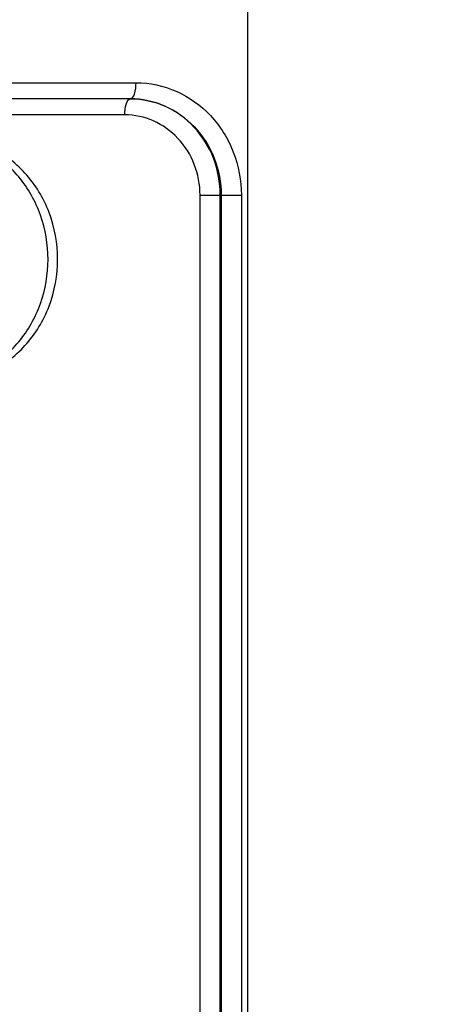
# Model space of a CAD drawing. Extents: x 0 to 594, y 0 to 420.
# Tile 15 of 104: x 89.05 to 90.35, y 180.28 to 183.35. Entities that reach past the tile are written whole.
import ezdxf

# ---------------------------------------------------------------- set-up
doc = ezdxf.new("R2010")
doc.units = 0
doc.header["$LTSCALE"] = 32.67
doc.layers.get('0').update_dxf_attribs({"linetype": 'CONTINUOUS'})
for name, color, linetype in [('1_DESIGN', 7, 'CONTINUOUS'), ('ASSY', 7, 'CONTINUOUS'), ('DRIV_DIM', 7, 'CONTINUOUS'), ('ROUND', 7, 'CONTINUOUS')]:
    doc.layers.add(name, color=color, linetype=linetype)
doc.styles.get("Standard").update_dxf_attribs({"font": 'txt', "width": 0.8})
doc.dimstyles.new('DIMSTYLE_1', dxfattribs={"dimtxt": 3.8, "dimasz": 1.8, "dimexe": 2, "dimexo": 1.5, "dimgap": 1.9, "dimtad": 1, "dimdec": 3, "dimlfac": 10, "dimtxsty": 'STANDARD', "dimblk": 'OPEN', "dimblk1": 'OPEN', "dimblk2": 'OPEN', "dimcen": 0.09, "dimazin": 2, "dimtp": 0.5, "dimtm": 0.5, "dimtfac": 1, "dimtdec": -1, "dimtofl": 0, "dimtmove": 0, "dimatfit": 3, "dimtolj": 1})

# ---------------------------------------------------------------- blocks, each defined once
blk = doc.blocks.new('*D0')
at = {"layer": 'DRIV_DIM', "color": 2, "linetype": 'CONTINUOUS'}
blk.add_line((239.529, 254.232), (249.3813, 265.1741), dxfattribs=at)
for points in [[(246.2876, 264.4209), (248.043, 263.6878), (247.1042, 265.3424)], [(56.7869, 180.6076), (57.3883, 178.8028), (58.0181, 180.5979)]]:
    blk.add_lwpolyline(points, dxfattribs=at)
for start, end in [(48, 114), (114, 180)]:
    blk.add_arc((171.6123, 178.8028), 114.2239, start, end, dxfattribs=at)
blk = doc.blocks.new('_OPEN')
at = {"color": 0, "linetype": 'BYBLOCK'}
for p, q in [((0, 0), (-1, 0.342)), ((-1, -0.342), (0, 0)), ((-1, 0), (0, 0))]:
    blk.add_line(p, q, dxfattribs=at)

msp = doc.modelspace()

# ---------------------------------------------------------------- linework, layer by layer
at = {"layer": '1_DESIGN', "color": 7, "linetype": 'CONTINUOUS'}
for points, knots in [([(89.13393, 182.60284), (89.13393, 182.64947), (89.11822, 182.74255), (89.04991, 182.86394), (88.94537, 182.95094), (88.85933, 182.97742), (88.8165, 182.98145)], [0, 0, 0, 0, 0.2597265, 0.514099, 0.7603677, 1, 1, 1, 1]), ([(88.8165, 182.22424), (88.85933, 182.22827), (88.94537, 182.25475), (89.04991, 182.34175), (89.11822, 182.46314), (89.13393, 182.55622), (89.13393, 182.60284)], [0, 0, 0, 0, 0.2396323, 0.485901, 0.7402735, 1, 1, 1, 1])]:
    msp.add_open_spline(points, degree=3, knots=knots, dxfattribs=at)
at = {"layer": 'ASSY', "color": 7, "linetype": 'CONTINUOUS'}
for points, knots in [([(89.16376, 182.60284), (89.16376, 182.65211), (89.14621, 182.75045), (89.07018, 182.87655), (88.95488, 182.96238), (88.86193, 182.98284), (88.81661, 182.98284)], [0, 0, 0, 0, 0.2603382, 0.514745, 0.7605186, 1, 1, 1, 1]), ([(88.81661, 182.22284), (88.86193, 182.22284), (88.95488, 182.2433), (89.07018, 182.32914), (89.14621, 182.45523), (89.16376, 182.55358), (89.16376, 182.60284)], [0, 0, 0, 0, 0.2394814, 0.485255, 0.7396618, 1, 1, 1, 1])]:
    msp.add_open_spline(points, degree=3, knots=knots, dxfattribs=at)
at = {"layer": 'ROUND', "color": 9, "linetype": 'CONTINUOUS'}
for p, q in [((89.75602, 183.82089), (89.75602, 173.78479)), ((83.17865, 183.15284), (89.40853, 183.15284)), ((89.37337, 183.05284), (83.13406, 183.05284)), ((89.6082, 174.80284), (89.6082, 182.80284)), ((89.6082, 182.80284), (89.7369, 182.80284)), ((89.67128, 174.80284), (89.67128, 182.80284)), ((89.67389, 182.80284), (89.67389, 174.80284)), ((89.7369, 182.80284), (89.7369, 174.80284))]:
    msp.add_line(p, q, dxfattribs=at)
at = {"layer": 'ROUND', "color": 7, "linetype": 'CONTINUOUS'}
msp.add_line((89.39095, 183.10284), (83.15627, 183.10284), dxfattribs=at)
at = {"layer": 'ROUND', "color": 9, "linetype": 'CONTINUOUS'}
for points, knots in [([(89.75602, 183.82089), (87.02435, 183.52009), (81.74385, 183.02409), (76.45402, 182.64881), (73.9046, 182.4844)], [0, 0, 0, 0, 0.518241, 1, 1, 1, 1]), ([(89.39095, 183.10284), (89.39735, 183.10284), (89.4076, 183.12481), (89.40853, 183.14093), (89.40853, 183.15284)], [0, 0, 0, 0, 0.3496505, 1, 1, 1, 1]), ([(89.40853, 183.15284), (89.4513, 183.15284), (89.53867, 183.13419), (89.64776, 183.05552), (89.72012, 182.93932), (89.7369, 182.84829), (89.7369, 182.80284)], [0, 0, 0, 0, 0.2423386, 0.4893066, 0.7425103, 1, 1, 1, 1]), ([(89.37337, 183.05284), (89.37337, 183.06475), (89.3743, 183.08088), (89.38454, 183.10284), (89.39095, 183.10284)], [0, 0, 0, 0, 0.6503489, 1, 1, 1, 1]), ([(89.39095, 183.10284), (89.42777, 183.10284), (89.50293, 183.0869), (89.59693, 183.01958), (89.65939, 182.91996), (89.67389, 182.84183), (89.67389, 182.80284)], [0, 0, 0, 0, 0.2427757, 0.4899208, 0.7429392, 1, 1, 1, 1]), ([(89.67128, 182.80284), (89.67128, 182.84179), (89.65698, 182.91976), (89.59527, 183.01937), (89.50213, 183.08684), (89.42747, 183.10284), (89.39095, 183.10284)], [0, 0, 0, 0, 0.2579422, 0.5113297, 0.7580964, 1, 1, 1, 1]), ([(89.6082, 182.80284), (89.6082, 182.83532), (89.59619, 182.90039), (89.54441, 182.9834), (89.46638, 183.03955), (89.40394, 183.05284), (89.37337, 183.05284)], [0, 0, 0, 0, 0.2575035, 0.5106995, 0.7576457, 1, 1, 1, 1])]:
    msp.add_open_spline(points, degree=3, knots=knots, dxfattribs=at)

# ---------------------------------------------------------------- dimensions: what is measured, and where the dimension line sits
at = {"layer": 'DRIV_DIM', "color": 2, "linetype": 'CONTINUOUS'}
dim = msp.add_angular_dim_2l(base=(125.15322, 283.1516), line1=((237.76103, 252.26848), (238.52534, 253.11733)), line2=((60.03058, 178.80284), (58.88834, 178.80284)), dimstyle='DIMSTYLE_1', override={"dimtad": 2}, dxfattribs=at)
dim.commit()
dim.dimension.update_dxf_attribs({"geometry": '*D0', "text_midpoint": (93.31184, 261.96624), "dimtype": 162})

doc.saveas('drawing.dxf')
